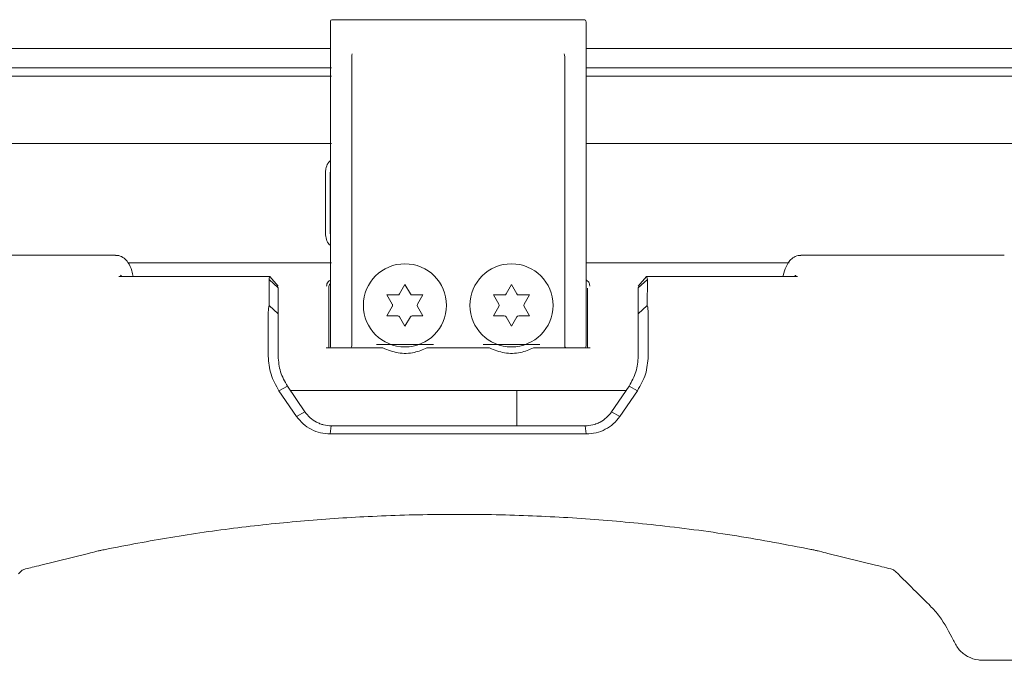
# Model space of a CAD drawing. Header units: millimetres. Extents: x 63 to 559, y 25 to 389.
# Tile 6 of 88: x 237 to 260, y 60 to 75. Entities that reach past the tile are written whole.
import ezdxf

# ---------------------------------------------------------------- set-up
doc = ezdxf.new("R2010")
doc.units = ezdxf.units.MM

msp = doc.modelspace()

# ---------------------------------------------------------------- linework, layer by layer
at = {"color": 7, "linetype": 'Continuous', "lineweight": 15}
for p, q in [((244.328, 75.016), (244.328, 75.038)), ((244.328, 73.689), (244.328, 75.016)), ((244.378, 75.088), (250.278, 75.088)), ((250.328, 75.038), (250.328, 75.016)), ((250.328, 75.016), (250.328, 73.689)), ((244.328, 74.413), (230.087, 74.413)), ((264.569, 74.413), (250.328, 74.413)), ((244.828, 74.217), (244.828, 73.689)), ((249.828, 73.689), (249.828, 74.217)), ((244.353, 73.963), (229.828, 73.963)), ((264.828, 73.963), (250.328, 73.963)), ((230.828, 73.763), (244.353, 73.763)), ((250.328, 73.763), (263.828, 73.763)), ((244.328, 73.636), (244.328, 73.689)), ((244.328, 67.513), (244.328, 73.636)), ((244.828, 73.689), (244.828, 73.636)), ((244.828, 73.636), (244.828, 67.513)), ((249.828, 73.636), (249.828, 73.689)), ((249.828, 67.513), (249.828, 73.636)), ((250.328, 73.689), (250.328, 73.636)), ((250.328, 73.636), (250.328, 67.513)), ((230.016, 72.188), (244.353, 72.188)), ((250.328, 72.188), (264.641, 72.188)), ((244.213, 70.076), (244.213, 71.501)), ((244.325, 71.501), (244.328, 71.521)), ((244.325, 70.076), (244.325, 71.501)), ((244.328, 71.524), (244.326, 71.501)), ((244.326, 70.076), (244.326, 71.501)), ((244.328, 70.043), (244.325, 70.076)), ((234.447, 69.563), (238.305, 69.563)), ((238.305, 69.563), (239.287, 69.563)), ((255.37, 69.563), (256.351, 69.563)), ((256.351, 69.563), (260.144, 69.563)), ((239.576, 69.388), (244.353, 69.388)), ((250.328, 69.388), (255.098, 69.388)), ((239.366, 69.063), (242.911, 69.063)), ((242.891, 68.385), (242.89, 68.996)), ((243.103, 68.803), (242.89, 68.996)), ((243.103, 68.84), (242.911, 69.063)), ((246.078, 68.876), (245.952, 68.657)), ((246.205, 68.657), (246.078, 68.876)), ((248.578, 68.876), (248.452, 68.657)), ((248.705, 68.657), (248.578, 68.876)), ((251.553, 68.84), (251.746, 69.063)), ((251.553, 68.803), (251.767, 68.996)), ((251.746, 69.063), (255.291, 69.063)), ((251.767, 68.996), (251.766, 68.385)), ((243.103, 68.803), (243.103, 68.192)), ((244.291, 68.793), (244.291, 67.79)), ((245.909, 68.632), (245.656, 68.632)), ((245.656, 68.632), (245.782, 68.413)), ((246.501, 68.632), (246.248, 68.632)), ((246.374, 68.413), (246.501, 68.632)), ((248.409, 68.632), (248.156, 68.632)), ((248.156, 68.632), (248.282, 68.413)), ((249.001, 68.632), (248.748, 68.632)), ((248.874, 68.413), (249.001, 68.632)), ((250.366, 67.79), (250.366, 68.793)), ((251.553, 68.192), (251.553, 68.803)), ((242.87, 67.198), (242.87, 68.169)), ((243.103, 68.192), (242.891, 68.385)), ((243.103, 68.169), (243.103, 67.198)), ((245.782, 68.363), (245.656, 68.144)), ((246.501, 68.144), (246.374, 68.363)), ((248.282, 68.363), (248.156, 68.144)), ((249.001, 68.144), (248.874, 68.363)), ((251.553, 68.192), (251.766, 68.385)), ((251.553, 67.198), (251.553, 68.169)), ((251.787, 68.169), (251.787, 67.198)), ((245.656, 68.144), (245.909, 68.144)), ((245.952, 68.119), (246.078, 67.901)), ((246.078, 67.901), (246.205, 68.119)), ((246.248, 68.144), (246.501, 68.144)), ((248.156, 68.144), (248.409, 68.144)), ((248.452, 68.119), (248.578, 67.901)), ((248.578, 67.901), (248.705, 68.119)), ((248.748, 68.144), (249.001, 68.144)), ((244.291, 67.618), (244.291, 67.388)), ((244.328, 67.438), (244.328, 67.513)), ((244.828, 67.513), (244.828, 67.438)), ((249.828, 67.438), (249.828, 67.513)), ((250.328, 67.513), (250.328, 67.438)), ((250.366, 67.388), (250.366, 67.618)), ((245.563, 67.388), (244.233, 67.388)), ((248.063, 67.388), (246.594, 67.388)), ((250.424, 67.388), (249.094, 67.388)), ((243.32, 66.495), (243.122, 66.387)), ((243.536, 65.783), (243.122, 66.387)), ((243.32, 66.495), (243.73, 65.891)), ((243.392, 66.388), (251.258, 66.388)), ((248.703, 66.388), (248.703, 65.563)), ((250.927, 65.891), (251.337, 66.495)), ((251.535, 66.387), (251.12, 65.783)), ((251.337, 66.495), (251.535, 66.387)), ((243.73, 65.891), (243.536, 65.783)), ((250.927, 65.891), (251.12, 65.783)), ((244.35, 65.563), (244.323, 65.371)), ((244.35, 65.563), (250.306, 65.563)), ((250.306, 65.563), (250.334, 65.371)), ((250.334, 65.371), (244.323, 65.371)), ((237.534, 62.295), (238.652, 62.57)), ((256.005, 62.57), (257.122, 62.295)), ((237.057, 62.141), (237.007, 62.091)), ((257.65, 62.091), (257.6, 62.141)), ((260.848, 60.063), (259.643, 60.063))]:
    msp.add_line(p, q, dxfattribs=at)
at = {"color": 7, "linetype": 'Continuous', "lineweight": 15, "flags": 128}
for points in [[(238.942, 62.642), (238.897, 62.631), (238.849, 62.619), (238.798, 62.606), (238.747, 62.594), (238.697, 62.582), (238.652, 62.57)], [(256.005, 62.57), (255.959, 62.582), (255.91, 62.594), (255.859, 62.606), (255.808, 62.619), (255.759, 62.631), (255.715, 62.642)]]:
    msp.add_lwpolyline(points, dxfattribs=at)
at = {"color": 7, "linetype": 'Continuous', "lineweight": 15}
for centre in [(246.078, 68.388), (248.578, 68.388)]:
    msp.add_circle(centre, 0.975, dxfattribs=at)
for centre, start, end in [((244.378, 75.038), 90, 180), ((250.278, 75.038), 0, 90), ((245.909, 68.682), 270, 330), ((246.248, 68.682), 210, 270), ((248.409, 68.682), 270, 330), ((248.748, 68.682), 210, 270), ((245.739, 68.388), 330, 30), ((246.418, 68.388), 150, 210), ((248.239, 68.388), 330, 30), ((248.918, 68.388), 150, 210), ((245.909, 68.094), 30, 90), ((246.248, 68.094), 90, 150), ((248.409, 68.094), 30, 90), ((248.748, 68.094), 90, 150), ((244.378, 67.438), 180, 270), ((244.778, 67.438), 270, 0), ((249.878, 67.438), 180, 270), ((250.278, 67.438), 270, 0)]:
    msp.add_arc(centre, 0.05, start, end, dxfattribs=at)
for centre, start_param, end_param in [((244.878, 74.217), 0.810219, 1.570796), ((249.778, 74.217), 4.712389, 5.472966)]:
    msp.add_ellipse(centre, major_axis=(0, 0.1), ratio=0.5, start_param=start_param, end_param=end_param, dxfattribs=at)
for points, knots in [([(244.328, 71.783), (244.309, 71.764), (244.257, 71.71), (244.22, 71.608), (244.215, 71.53), (244.213, 71.501)], [0, 0, 0, 0, 0.259741, 0.715999, 1, 1, 1, 1]), ([(244.213, 70.076), (244.218, 70.029), (244.228, 69.936), (244.271, 69.841), (244.309, 69.807), (244.312, 69.805)], [0, 0, 0, 0, 0.48078, 0.961462, 1, 1, 1, 1]), ([(239.704, 69.063), (239.693, 69.108), (239.663, 69.24), (239.6, 69.374), (239.497, 69.493), (239.389, 69.56), (239.313, 69.556), (239.288, 69.554)], [0, 0, 0, 0, 0.17763, 0.517147, 0.715168, 0.90512, 1, 1, 1, 1]), ([(255.368, 69.555), (255.346, 69.556), (255.278, 69.562), (255.175, 69.504), (255.085, 69.412), (255.013, 69.279), (254.969, 69.164), (254.952, 69.07), (254.95, 69.063)], [0, 0, 0, 0, 0.081028, 0.258705, 0.440125, 0.659703, 0.972844, 1, 1, 1, 1]), ([(239.473, 69.066), (239.465, 69.066), (239.442, 69.064), (239.414, 69.082), (239.403, 69.095), (239.403, 69.095), (239.403, 69.094)], [0, 0, 0, 0, 0.1937571, 0.562407, 0.8568341, 1, 1, 1, 1]), ([(255.254, 69.095), (255.253, 69.094), (255.253, 69.093), (255.235, 69.076), (255.206, 69.062), (255.186, 69.065), (255.182, 69.066)], [0, 0, 0, 0, 0.231666, 0.519009, 0.88731, 1, 1, 1, 1]), ([(242.89, 68.996), (242.893, 69.015), (242.9, 69.054), (242.907, 69.06), (242.911, 69.063)], [0, 0, 0, 0, 0.498663, 1, 1, 1, 1]), ([(244.237, 68.837), (244.242, 68.873), (244.25, 68.924), (244.31, 68.969), (244.328, 68.982)], [0, 0, 0, 0, 0.704002, 1, 1, 1, 1]), ([(244.328, 68.898), (244.328, 68.898), (244.298, 68.87), (244.292, 68.832), (244.291, 68.798), (244.291, 68.793)], [0, 0, 0, 0, 0.001793, 0.878962, 1, 1, 1, 1]), ([(250.328, 68.989), (250.33, 68.987), (250.368, 68.964), (250.406, 68.911), (250.415, 68.861), (250.42, 68.837)], [0, 0, 0, 0, 0.028102, 0.537815, 1, 1, 1, 1]), ([(251.746, 69.063), (251.749, 69.06), (251.757, 69.054), (251.764, 69.016), (251.767, 68.996)], [0, 0, 0, 0, 0.497807, 1, 1, 1, 1]), ([(242.87, 68.169), (242.87, 68.19), (242.871, 68.234), (242.875, 68.294), (242.882, 68.348), (242.888, 68.372), (242.891, 68.385)], [0, 0, 0, 0, 0.247784, 0.501414, 0.739931, 1, 1, 1, 1]), ([(243.103, 68.192), (243.103, 68.191), (243.103, 68.188), (243.103, 68.182), (243.103, 68.176), (243.103, 68.171), (243.103, 68.169)], [0, 0, 0, 0, 0.249366, 0.500426, 0.750435, 1, 1, 1, 1]), ([(251.553, 68.169), (251.553, 68.171), (251.553, 68.176), (251.553, 68.182), (251.553, 68.188), (251.553, 68.191), (251.553, 68.192)], [0, 0, 0, 0, 0.248261, 0.499711, 0.750106, 1, 1, 1, 1]), ([(251.766, 68.385), (251.769, 68.372), (251.775, 68.348), (251.781, 68.294), (251.786, 68.234), (251.786, 68.19), (251.787, 68.169)], [0, 0, 0, 0, 0.260058, 0.498548, 0.752077, 1, 1, 1, 1]), ([(244.291, 67.79), (244.291, 67.788), (244.291, 67.776), (244.291, 67.744), (244.291, 67.685), (244.291, 67.64), (244.291, 67.618)], [0, 0, 0, 0, 0.043959, 0.363797, 0.681868, 1, 1, 1, 1]), ([(250.366, 67.618), (250.366, 67.643), (250.366, 67.69), (250.366, 67.751), (250.366, 67.777), (250.366, 67.79)], [0, 0, 0, 0, 0.353306, 0.676709, 1, 1, 1, 1]), ([(245.41, 67.467), (245.494, 67.468), (245.675, 67.471), (245.983, 67.474), (246.293, 67.473), (246.545, 67.47), (246.683, 67.468), (246.747, 67.467)], [0, 0, 0, 0, 0.204393, 0.435346, 0.665515, 0.844652, 1, 1, 1, 1]), ([(247.91, 67.467), (247.994, 67.468), (248.175, 67.471), (248.483, 67.474), (248.793, 67.473), (249.045, 67.47), (249.183, 67.468), (249.247, 67.467)], [0, 0, 0, 0, 0.204393, 0.435346, 0.665515, 0.844652, 1, 1, 1, 1]), ([(245.563, 67.388), (245.68, 67.342), (245.915, 67.249), (246.283, 67.26), (246.497, 67.348), (246.594, 67.388)], [0, 0, 0, 0, 0.352186, 0.707787, 1, 1, 1, 1]), ([(248.063, 67.388), (248.179, 67.342), (248.412, 67.25), (248.78, 67.259), (248.995, 67.347), (249.094, 67.388)], [0, 0, 0, 0, 0.347063, 0.700018, 1, 1, 1, 1]), ([(243.122, 66.387), (243.05, 66.512), (242.904, 66.763), (242.882, 67.053), (242.87, 67.198)], [0, 0, 0, 0, 0.499242, 1, 1, 1, 1]), ([(243.103, 67.198), (243.113, 67.072), (243.133, 66.821), (243.257, 66.603), (243.32, 66.495)], [0, 0, 0, 0, 0.500936, 1, 1, 1, 1]), ([(251.337, 66.495), (251.4, 66.604), (251.524, 66.821), (251.544, 67.073), (251.553, 67.198)], [0, 0, 0, 0, 0.501424, 1, 1, 1, 1]), ([(251.787, 67.198), (251.775, 67.053), (251.753, 66.763), (251.607, 66.513), (251.535, 66.387)], [0, 0, 0, 0, 0.498401, 1, 1, 1, 1]), ([(243.73, 65.891), (243.768, 65.843), (243.844, 65.747), (243.972, 65.661), (244.057, 65.622), (244.114, 65.601), (244.202, 65.573), (244.29, 65.567), (244.35, 65.563)], [0, 0, 0, 0, 0.2498058, 0.4997134, 0.6247831, 0.6379332, 0.7504495, 1, 1, 1, 1]), ([(250.306, 65.563), (250.367, 65.567), (250.449, 65.572), (250.534, 65.598), (250.591, 65.618), (250.683, 65.659), (250.813, 65.747), (250.889, 65.843), (250.927, 65.891)], [0, 0, 0, 0, 0.250189, 0.337066, 0.36255, 0.500779, 0.750889, 1, 1, 1, 1]), ([(244.323, 65.371), (244.246, 65.376), (244.092, 65.387), (243.875, 65.473), (243.681, 65.602), (243.584, 65.723), (243.536, 65.783)], [0, 0, 0, 0, 0.2500879, 0.5006129, 0.7504833, 1, 1, 1, 1]), ([(251.12, 65.783), (251.072, 65.723), (250.976, 65.602), (250.782, 65.473), (250.565, 65.387), (250.411, 65.376), (250.334, 65.371)], [0, 0, 0, 0, 0.248822, 0.498896, 0.749272, 1, 1, 1, 1]), ([(255.607, 62.664), (255.032, 62.774), (253.877, 62.995), (252.136, 63.227), (250.426, 63.385), (248.744, 63.474), (247.035, 63.497), (245.352, 63.452), (243.72, 63.344), (242.138, 63.179), (240.572, 62.958), (239.557, 62.762), (239.05, 62.664)], [0, 0, 0, 0, 0.109398, 0.219681, 0.317885, 0.416087, 0.51715, 0.618214, 0.712445, 0.806677, 0.903337, 1, 1, 1, 1]), ([(239.05, 62.664), (239.03, 62.66), (238.991, 62.652), (238.938, 62.641), (238.9, 62.633), (238.885, 62.63), (238.878, 62.629)], [0, 0, 0, 0, 0.3265419, 0.6168314, 0.8236373, 1, 1, 1, 1]), ([(255.778, 62.629), (255.771, 62.63), (255.756, 62.633), (255.72, 62.641), (255.675, 62.65), (255.634, 62.659), (255.613, 62.663), (255.607, 62.664)], [0, 0, 0, 0, 0.189235, 0.377306, 0.639779, 0.904964, 1, 1, 1, 1]), ([(237.174, 62.206), (237.147, 62.197), (237.104, 62.183), (237.071, 62.153), (237.057, 62.141)], [0, 0, 0, 0, 0.601322, 1, 1, 1, 1]), ([(237.534, 62.295), (237.466, 62.278), (237.347, 62.249), (237.225, 62.219), (237.174, 62.206)], [0, 0, 0, 0, 0.580492, 1, 1, 1, 1]), ([(257.483, 62.206), (257.412, 62.224), (257.29, 62.254), (257.172, 62.283), (257.122, 62.295)], [0, 0, 0, 0, 0.580088, 1, 1, 1, 1]), ([(257.6, 62.141), (257.575, 62.161), (257.541, 62.189), (257.496, 62.202), (257.483, 62.206)], [0, 0, 0, 0, 0.7165616, 1, 1, 1, 1]), ([(258.949, 60.531), (258.849, 60.726), (258.698, 61.025), (258.394, 61.355), (258.063, 61.677), (257.813, 61.928), (257.65, 62.091)], [0, 0, 0, 0, 0.313873, 0.478223, 0.662266, 1, 1, 1, 1]), ([(258.949, 60.531), (258.991, 60.452), (259.074, 60.296), (259.285, 60.139), (259.483, 60.07), (259.608, 60.065), (259.643, 60.063)], [0, 0, 0, 0, 0.28191, 0.56271, 0.875666, 1, 1, 1, 1])]:
    msp.add_open_spline(points, degree=3, knots=knots, dxfattribs=at)

doc.saveas('drawing.dxf')
